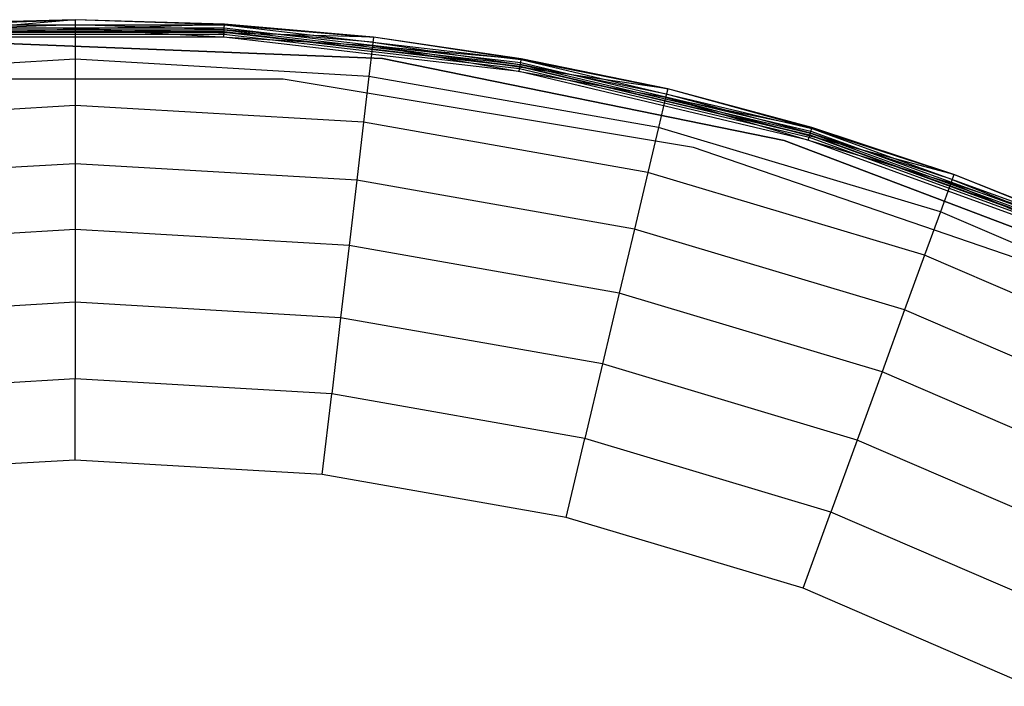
# Model space of a CAD drawing. Extents: x -38.6 to 39.4, y -37.8 to 40.2.
# Tile 44 of 49: x -0.4 to 14.5, y 30 to 40.2. Entities that reach past the tile are written whole.
import ezdxf

# ---------------------------------------------------------------- set-up
doc = ezdxf.new("R2010")
doc.units = 0
doc.header["$LTSCALE"] = 2.54
doc.layers.get('0').update_dxf_attribs({"color": 13, "linetype": 'CONTINUOUS'})

# ---------------------------------------------------------------- blocks, each defined once
blk = doc.blocks.new('GRUPUJ_1')
at = {"color": 0}
for p, q in [((39.009, 78.017, 0.207), (34.496, 77.618, 2.461)), ((39.009, 78.017, 0.207), (34.496, 77.618, 2.461)), ((39.009, 78.017, 0.207), (36.74, 77.951, 0.207)), ((39.009, 78.017, 0.207), (36.74, 77.951, 0.207)), ((36.741, 77.938, 0.129), (39.009, 78.017, 0.207)), ((36.741, 77.938, 0.129), (39.009, 78.017, 0.207)), ((36.741, 77.938, 0.129), (41.276, 77.938, 0.129)), ((36.741, 77.938, 0.129), (41.276, 77.938, 0.129)), ((36.744, 77.895, 0.061), (41.273, 77.895, 0.061)), ((36.744, 77.895, 0.061), (41.273, 77.895, 0.061)), ((39.009, 77.937, 0.204), (36.745, 77.863, 0.157)), ((41.277, 77.951, 0.207), (39.009, 78.017, 0.207)), ((39.009, 78.017, 0.207), (39.009, 77.88, 2.461)), ((39.009, 78.017, 0.207), (39.009, 77.88, 2.461)), ((41.277, 77.951, 0.207), (39.009, 78.017, 0.207)), ((41.276, 77.938, 0.129), (39.009, 78.017, 0.207)), ((41.276, 77.938, 0.129), (39.009, 78.017, 0.207)), ((39.009, 77.88, 2.461), (41.277, 77.951, 0.207)), ((39.009, 77.88, 2.461), (41.277, 77.951, 0.207)), ((41.272, 77.863, 0.157), (39.009, 77.937, 0.204)), ((41.27, 77.83, 0.016), (41.273, 77.895, 0.061)), ((41.27, 77.83, 0.016), (41.273, 77.895, 0.061)), ((41.273, 77.895, 0.061), (41.276, 77.938, 0.129)), ((41.273, 77.895, 0.061), (41.276, 77.938, 0.129)), ((41.273, 77.895, 0.061), (45.773, 77.369, 0.061)), ((41.273, 77.895, 0.061), (45.773, 77.369, 0.061)), ((41.277, 77.951, 0.207), (41.276, 77.938, 0.129)), ((41.277, 77.951, 0.207), (41.276, 77.938, 0.129)), ((41.276, 77.938, 0.129), (45.78, 77.412, 0.129)), ((41.276, 77.938, 0.129), (43.537, 77.753, 0.207)), ((41.276, 77.938, 0.129), (43.537, 77.753, 0.207)), ((41.276, 77.938, 0.129), (45.78, 77.412, 0.129)), ((43.537, 77.753, 0.207), (41.277, 77.951, 0.207)), ((43.537, 77.753, 0.207), (41.277, 77.951, 0.207)), ((39.009, 77.88, 2.461), (34.496, 77.618, 2.461)), ((39.009, 77.88, 2.461), (34.496, 77.618, 2.461)), ((36.745, 77.863, 0.157), (41.272, 77.863, 0.157)), ((36.745, 77.863, 0.157), (41.272, 77.863, 0.157)), ((36.747, 77.838, 0.117), (41.27, 77.838, 0.117)), ((36.747, 77.838, 0.117), (41.27, 77.838, 0.117)), ((36.747, 77.83, 0.016), (41.27, 77.83, 0.016)), ((36.747, 77.83, 0.016), (41.27, 77.83, 0.016)), ((36.749, 77.798, 0.09), (41.268, 77.798, 0.09)), ((36.749, 77.798, 0.09), (41.268, 77.798, 0.09)), ((41.265, 77.752), (36.752, 77.752)), ((41.265, 77.752), (36.752, 77.752)), ((41.265, 77.752, 0.08), (36.752, 77.752, 0.08)), ((41.265, 77.752, 0.08), (36.752, 77.752, 0.08)), ((39.009, 77.88, 2.461), (39.009, 77.416, 5.967)), ((43.521, 77.618, 2.461), (39.009, 77.88, 2.461)), ((39.009, 77.88, 2.461), (39.009, 77.416, 5.967)), ((43.521, 77.618, 2.461), (39.009, 77.88, 2.461)), ((43.537, 77.753, 0.207), (39.009, 77.88, 2.461)), ((43.537, 77.753, 0.207), (39.009, 77.88, 2.461)), ((41.265, 77.752), (41.27, 77.83, 0.016)), ((41.265, 77.752), (41.27, 77.83, 0.016)), ((41.265, 77.752, 0.08), (41.268, 77.798, 0.09)), ((41.265, 77.752, 0.08), (41.268, 77.798, 0.09)), ((45.748, 77.228), (41.265, 77.752)), ((45.748, 77.228), (41.265, 77.752)), ((45.748, 77.228, 0.08), (41.265, 77.752, 0.08)), ((45.748, 77.228, 0.08), (41.265, 77.752, 0.08)), ((41.268, 77.798, 0.09), (41.27, 77.838, 0.117)), ((41.268, 77.798, 0.09), (41.27, 77.838, 0.117)), ((41.268, 77.798, 0.09), (45.756, 77.274, 0.09)), ((41.268, 77.798, 0.09), (45.756, 77.274, 0.09)), ((41.27, 77.838, 0.117), (41.272, 77.863, 0.157)), ((41.27, 77.838, 0.117), (41.272, 77.863, 0.157)), ((41.27, 77.838, 0.117), (45.763, 77.313, 0.117)), ((41.27, 77.838, 0.117), (45.763, 77.313, 0.117)), ((41.27, 77.83, 0.016), (45.761, 77.305, 0.016)), ((41.27, 77.83, 0.016), (45.761, 77.305, 0.016)), ((43.528, 77.674, 0.204), (41.272, 77.863, 0.157)), ((41.272, 77.863, 0.157), (45.767, 77.338, 0.157)), ((41.272, 77.863, 0.157), (45.767, 77.338, 0.157)), ((43.537, 77.753, 0.207), (43.521, 77.618, 2.461)), ((43.537, 77.753, 0.207), (43.521, 77.618, 2.461)), ((45.782, 77.424, 0.207), (43.537, 77.753, 0.207)), ((45.782, 77.424, 0.207), (43.537, 77.753, 0.207)), ((45.78, 77.412, 0.129), (43.537, 77.753, 0.207)), ((45.78, 77.412, 0.129), (43.537, 77.753, 0.207)), ((37.45, 77.677, 0.2), (43.673, 77.426, 0.2)), ((43.673, 77.426, 0.08), (37.45, 77.677, 0.08)), ((43.673, 77.426, 0.08), (37.45, 77.677, 0.08)), ((37.45, 77.677, 0.2), (43.673, 77.426, 0.2)), ((43.673, 77.426, 0.08), (37.45, 77.677, 0.08)), ((43.521, 77.618, 2.461), (43.467, 77.156, 5.967)), ((43.521, 77.618, 2.461), (43.467, 77.156, 5.967)), ((43.521, 77.618, 2.461), (45.782, 77.424, 0.207)), ((47.973, 76.833, 2.461), (43.521, 77.618, 2.461)), ((47.973, 76.833, 2.461), (43.521, 77.618, 2.461)), ((48.005, 76.966, 0.207), (43.521, 77.618, 2.461)), ((48.005, 76.966, 0.207), (43.521, 77.618, 2.461)), ((43.521, 77.618, 2.461), (45.782, 77.424, 0.207)), ((43.528, 77.674, 0.204), (45.767, 77.338, 0.157)), ((39.009, 77.416, 5.967), (34.55, 77.156, 5.967)), ((39.009, 77.416, 5.967), (34.55, 77.156, 5.967)), ((43.467, 77.156, 5.967), (39.009, 77.416, 5.967)), ((39.009, 77.416, 5.967), (39.009, 76.714, 8.891)), ((43.467, 77.156, 5.967), (39.009, 77.416, 5.967)), ((39.009, 77.416, 5.967), (39.009, 76.714, 8.891)), ((43.673, 77.426, 0.2), (43.673, 77.426, 0.08)), ((43.673, 77.426, 0.2), (49.776, 76.181, 0.2)), ((49.776, 76.181, 0.08), (43.673, 77.426, 0.08)), ((43.673, 77.426, 0.2), (43.673, 77.426, 0.08)), ((49.776, 76.181, 0.08), (43.673, 77.426, 0.08)), ((43.673, 77.426, 0.2), (49.776, 76.181, 0.2)), ((49.776, 76.181, 0.08), (43.673, 77.426, 0.08)), ((45.748, 77.228), (45.761, 77.305, 0.016)), ((45.748, 77.228), (45.761, 77.305, 0.016)), ((45.756, 77.274, 0.09), (45.763, 77.313, 0.117)), ((45.756, 77.274, 0.09), (45.763, 77.313, 0.117)), ((45.761, 77.305, 0.016), (45.773, 77.369, 0.061)), ((45.761, 77.305, 0.016), (45.773, 77.369, 0.061)), ((45.761, 77.305, 0.016), (50.161, 76.262, 0.016)), ((45.761, 77.305, 0.016), (50.161, 76.262, 0.016)), ((45.763, 77.313, 0.117), (45.767, 77.338, 0.157)), ((45.763, 77.313, 0.117), (45.767, 77.338, 0.157)), ((45.763, 77.313, 0.117), (50.164, 76.27, 0.117)), ((45.763, 77.313, 0.117), (50.164, 76.27, 0.117)), ((47.986, 76.888, 0.204), (45.767, 77.338, 0.157)), ((45.767, 77.338, 0.157), (50.171, 76.294, 0.157)), ((45.767, 77.338, 0.157), (50.171, 76.294, 0.157)), ((45.773, 77.369, 0.061), (45.78, 77.412, 0.129)), ((45.773, 77.369, 0.061), (45.78, 77.412, 0.129)), ((45.773, 77.369, 0.061), (50.18, 76.325, 0.061)), ((45.773, 77.369, 0.061), (50.18, 76.325, 0.061)), ((45.782, 77.424, 0.207), (45.78, 77.412, 0.129)), ((45.782, 77.424, 0.207), (45.78, 77.412, 0.129)), ((45.78, 77.412, 0.129), (50.193, 76.366, 0.129)), ((45.78, 77.412, 0.129), (48.005, 76.966, 0.207)), ((45.78, 77.412, 0.129), (50.193, 76.366, 0.129)), ((45.78, 77.412, 0.129), (48.005, 76.966, 0.207)), ((48.005, 76.966, 0.207), (45.782, 77.424, 0.207)), ((48.005, 76.966, 0.207), (45.782, 77.424, 0.207)), ((43.467, 77.156, 5.967), (43.386, 76.459, 8.891)), ((43.467, 77.156, 5.967), (43.386, 76.459, 8.891)), ((47.866, 76.381, 5.967), (43.467, 77.156, 5.967)), ((47.866, 76.381, 5.967), (43.467, 77.156, 5.967)), ((45.748, 77.228, 0.08), (45.756, 77.274, 0.09)), ((45.748, 77.228, 0.08), (45.756, 77.274, 0.09)), ((50.139, 76.187), (45.748, 77.228)), ((50.139, 76.187), (45.748, 77.228)), ((50.139, 76.187, 0.08), (45.748, 77.228, 0.08)), ((50.139, 76.187, 0.08), (45.748, 77.228, 0.08)), ((45.756, 77.274, 0.09), (50.152, 76.232, 0.09)), ((45.756, 77.274, 0.09), (50.152, 76.232, 0.09)), ((42.166, 77.114, 0.08), (35.851, 77.114, 0.08)), ((42.166, 77.114), (35.851, 77.114)), ((42.166, 77.114), (35.851, 77.114)), ((42.166, 77.114, 0.08), (35.851, 77.114, 0.08)), ((48.395, 76.075, 0.08), (42.166, 77.114, 0.08)), ((48.395, 76.075), (42.166, 77.114)), ((42.166, 77.114), (42.166, 77.114, 0.08)), ((42.166, 77.114), (42.166, 77.114, 0.08)), ((48.395, 76.075), (42.166, 77.114)), ((48.395, 76.075, 0.08), (42.166, 77.114, 0.08)), ((48.005, 76.966, 0.207), (47.973, 76.833, 2.461)), ((48.005, 76.966, 0.207), (47.973, 76.833, 2.461)), ((50.171, 76.294, 0.157), (47.986, 76.888, 0.204)), ((50.196, 76.378, 0.207), (48.005, 76.966, 0.207)), ((50.196, 76.378, 0.207), (48.005, 76.966, 0.207)), ((50.193, 76.366, 0.129), (48.005, 76.966, 0.207)), ((50.193, 76.366, 0.129), (48.005, 76.966, 0.207)), ((39.009, 76.714, 8.891), (34.631, 76.459, 8.891)), ((39.009, 76.714, 8.891), (34.631, 76.459, 8.891)), ((43.386, 76.459, 8.891), (39.009, 76.714, 8.891)), ((43.386, 76.459, 8.891), (39.009, 76.714, 8.891)), ((39.009, 76.714, 8.891), (39.009, 75.83, 11.259)), ((39.009, 76.714, 8.891), (39.009, 75.83, 11.259)), ((47.973, 76.833, 2.461), (47.866, 76.381, 5.967)), ((47.973, 76.833, 2.461), (47.866, 76.381, 5.967)), ((47.973, 76.833, 2.461), (50.196, 76.378, 0.207)), ((52.303, 75.536, 2.461), (47.973, 76.833, 2.461)), ((52.35, 75.665, 0.207), (47.973, 76.833, 2.461)), ((52.35, 75.665, 0.207), (47.973, 76.833, 2.461)), ((47.973, 76.833, 2.461), (50.196, 76.378, 0.207)), ((52.303, 75.536, 2.461), (47.973, 76.833, 2.461)), ((43.386, 76.459, 8.891), (43.283, 75.581, 11.259)), ((43.386, 76.459, 8.891), (43.283, 75.581, 11.259)), ((47.704, 75.697, 8.891), (43.386, 76.459, 8.891)), ((47.704, 75.697, 8.891), (43.386, 76.459, 8.891)), ((47.866, 76.381, 5.967), (47.704, 75.697, 8.891)), ((47.866, 76.381, 5.967), (47.704, 75.697, 8.891)), ((52.145, 75.1, 5.967), (47.866, 76.381, 5.967)), ((52.145, 75.1, 5.967), (47.866, 76.381, 5.967)), ((50.139, 76.187), (50.161, 76.262, 0.016)), ((50.139, 76.187), (50.161, 76.262, 0.016)), ((50.152, 76.232, 0.09), (50.164, 76.27, 0.117)), ((50.152, 76.232, 0.09), (50.164, 76.27, 0.117)), ((50.161, 76.262, 0.016), (50.18, 76.325, 0.061)), ((50.161, 76.262, 0.016), (50.18, 76.325, 0.061)), ((50.161, 76.262, 0.016), (54.411, 74.715, 0.016)), ((50.161, 76.262, 0.016), (54.411, 74.715, 0.016)), ((50.164, 76.27, 0.117), (50.171, 76.294, 0.157)), ((50.164, 76.27, 0.117), (50.171, 76.294, 0.157)), ((50.164, 76.27, 0.117), (54.414, 74.723, 0.117)), ((50.164, 76.27, 0.117), (54.414, 74.723, 0.117)), ((52.323, 75.589, 0.204), (50.171, 76.294, 0.157)), ((50.171, 76.294, 0.157), (54.424, 74.746, 0.157)), ((50.171, 76.294, 0.157), (54.424, 74.746, 0.157)), ((50.18, 76.325, 0.061), (50.193, 76.366, 0.129)), ((50.18, 76.325, 0.061), (50.193, 76.366, 0.129)), ((50.18, 76.325, 0.061), (54.437, 74.776, 0.061)), ((50.18, 76.325, 0.061), (54.437, 74.776, 0.061)), ((50.196, 76.378, 0.207), (50.193, 76.366, 0.129)), ((50.196, 76.378, 0.207), (50.193, 76.366, 0.129)), ((50.193, 76.366, 0.129), (52.35, 75.665, 0.207)), ((50.193, 76.366, 0.129), (54.454, 74.815, 0.129)), ((50.193, 76.366, 0.129), (52.35, 75.665, 0.207)), ((50.193, 76.366, 0.129), (54.454, 74.815, 0.129)), ((52.35, 75.665, 0.207), (50.196, 76.378, 0.207)), ((52.35, 75.665, 0.207), (50.196, 76.378, 0.207)), ((49.776, 76.181, 0.2), (49.776, 76.181, 0.08)), ((55.599, 73.972, 0.08), (49.776, 76.181, 0.08)), ((49.776, 76.181, 0.2), (55.599, 73.972, 0.2)), ((55.599, 73.972, 0.08), (49.776, 76.181, 0.08)), ((49.776, 76.181, 0.2), (49.776, 76.181, 0.08)), ((49.776, 76.181, 0.2), (55.599, 73.972, 0.2)), ((55.599, 73.972, 0.08), (49.776, 76.181, 0.08)), ((50.139, 76.187, 0.08), (50.152, 76.232, 0.09)), ((50.139, 76.187, 0.08), (50.152, 76.232, 0.09)), ((54.38, 74.643), (50.139, 76.187)), ((54.38, 74.643), (50.139, 76.187)), ((54.38, 74.643, 0.08), (50.139, 76.187, 0.08)), ((54.38, 74.643, 0.08), (50.139, 76.187, 0.08)), ((50.152, 76.232, 0.09), (54.398, 74.686, 0.09)), ((50.152, 76.232, 0.09), (54.398, 74.686, 0.09)), ((54.368, 74.025, 0.08), (48.395, 76.075, 0.08)), ((54.368, 74.025), (48.395, 76.075)), ((48.395, 76.075), (48.395, 76.075, 0.08)), ((54.368, 74.025), (48.395, 76.075)), ((54.368, 74.025, 0.08), (48.395, 76.075, 0.08)), ((48.395, 76.075), (48.395, 76.075, 0.08)), ((39.009, 75.83, 11.259), (34.734, 75.581, 11.259)), ((39.009, 75.83, 11.259), (34.734, 75.581, 11.259)), ((39.009, 75.83, 11.259), (39.009, 74.829, 13.09)), ((43.283, 75.581, 11.259), (39.009, 75.83, 11.259)), ((39.009, 75.83, 11.259), (39.009, 74.829, 13.09)), ((43.283, 75.581, 11.259), (39.009, 75.83, 11.259)), ((47.704, 75.697, 8.891), (47.5, 74.837, 11.259)), ((47.704, 75.697, 8.891), (47.5, 74.837, 11.259)), ((51.904, 74.44, 8.891), (47.704, 75.697, 8.891)), ((51.904, 74.44, 8.891), (47.704, 75.697, 8.891)), ((52.35, 75.665, 0.207), (52.303, 75.536, 2.461)), ((52.35, 75.665, 0.207), (52.303, 75.536, 2.461)), ((54.459, 74.827, 0.207), (52.35, 75.665, 0.207)), ((54.459, 74.827, 0.207), (52.35, 75.665, 0.207)), ((54.454, 74.815, 0.129), (52.35, 75.665, 0.207)), ((54.454, 74.815, 0.129), (52.35, 75.665, 0.207)), ((43.283, 75.581, 11.259), (43.167, 74.587, 13.09)), ((43.283, 75.581, 11.259), (43.167, 74.587, 13.09)), ((47.5, 74.837, 11.259), (43.283, 75.581, 11.259)), ((47.5, 74.837, 11.259), (43.283, 75.581, 11.259)), ((52.303, 75.536, 2.461), (52.145, 75.1, 5.967)), ((52.303, 75.536, 2.461), (52.145, 75.1, 5.967)), ((56.454, 73.746, 2.461), (52.303, 75.536, 2.461)), ((56.454, 73.746, 2.461), (52.303, 75.536, 2.461)), ((54.459, 74.827, 0.207), (52.303, 75.536, 2.461)), ((54.459, 74.827, 0.207), (52.303, 75.536, 2.461)), ((52.323, 75.589, 0.204), (54.424, 74.746, 0.157)), ((52.145, 75.1, 5.967), (51.904, 74.44, 8.891)), ((52.145, 75.1, 5.967), (51.904, 74.44, 8.891)), ((56.246, 73.331, 5.967), (52.145, 75.1, 5.967)), ((56.246, 73.331, 5.967), (52.145, 75.1, 5.967)), ((39.009, 74.829, 13.09), (34.85, 74.587, 13.09)), ((39.009, 74.829, 13.09), (34.85, 74.587, 13.09)), ((43.167, 74.587, 13.09), (39.009, 74.829, 13.09)), ((39.009, 74.829, 13.09), (39.009, 73.726, 14.481)), ((43.167, 74.587, 13.09), (39.009, 74.829, 13.09)), ((39.009, 74.829, 13.09), (39.009, 73.726, 14.481)), ((47.5, 74.837, 11.259), (47.269, 73.864, 13.09)), ((47.5, 74.837, 11.259), (47.269, 73.864, 13.09)), ((51.602, 73.609, 11.259), (47.5, 74.837, 11.259)), ((51.602, 73.609, 11.259), (47.5, 74.837, 11.259)), ((43.167, 74.587, 13.09), (43.039, 73.491, 14.481)), ((43.167, 74.587, 13.09), (43.039, 73.491, 14.481)), ((47.269, 73.864, 13.09), (43.167, 74.587, 13.09)), ((47.269, 73.864, 13.09), (43.167, 74.587, 13.09)), ((51.904, 74.44, 8.891), (51.602, 73.609, 11.259)), ((51.904, 74.44, 8.891), (51.602, 73.609, 11.259)), ((55.931, 72.703, 8.891), (51.904, 74.44, 8.891)), ((55.931, 72.703, 8.891), (51.904, 74.44, 8.891)), ((47.269, 73.864, 13.09), (47.015, 72.79, 14.481)), ((47.269, 73.864, 13.09), (47.015, 72.79, 14.481)), ((51.26, 72.669, 13.09), (47.269, 73.864, 13.09)), ((51.26, 72.669, 13.09), (47.269, 73.864, 13.09)), ((39.009, 73.726, 14.481), (34.978, 73.491, 14.481)), ((39.009, 73.726, 14.481), (34.978, 73.491, 14.481)), ((43.039, 73.491, 14.481), (39.009, 73.726, 14.481)), ((39.009, 73.726, 14.481), (39.009, 72.561, 15.456)), ((43.039, 73.491, 14.481), (39.009, 73.726, 14.481)), ((39.009, 73.726, 14.481), (39.009, 72.561, 15.456)), ((51.602, 73.609, 11.259), (51.26, 72.669, 13.09)), ((51.602, 73.609, 11.259), (51.26, 72.669, 13.09)), ((55.534, 71.913, 11.259), (51.602, 73.609, 11.259)), ((55.534, 71.913, 11.259), (51.602, 73.609, 11.259)), ((43.039, 73.491, 14.481), (42.904, 72.334, 15.456)), ((43.039, 73.491, 14.481), (42.904, 72.334, 15.456)), ((47.015, 72.79, 14.481), (43.039, 73.491, 14.481)), ((47.015, 72.79, 14.481), (43.039, 73.491, 14.481)), ((47.015, 72.79, 14.481), (46.746, 71.656, 15.456)), ((47.015, 72.79, 14.481), (46.746, 71.656, 15.456)), ((50.883, 71.633, 14.481), (47.015, 72.79, 14.481)), ((50.883, 71.633, 14.481), (47.015, 72.79, 14.481)), ((51.26, 72.669, 13.09), (50.883, 71.633, 14.481)), ((51.26, 72.669, 13.09), (50.883, 71.633, 14.481)), ((55.085, 71.019, 13.09), (51.26, 72.669, 13.09)), ((55.085, 71.019, 13.09), (51.26, 72.669, 13.09)), ((39.009, 72.561, 15.456), (35.113, 72.334, 15.456)), ((39.009, 72.561, 15.456), (35.113, 72.334, 15.456)), ((39.009, 71.329, 16.06), (39.009, 72.561, 15.456)), ((42.904, 72.334, 15.456), (39.009, 72.561, 15.456)), ((39.009, 71.329, 16.06), (39.009, 72.561, 15.456)), ((42.904, 72.334, 15.456), (39.009, 72.561, 15.456)), ((42.761, 71.111, 16.06), (42.904, 72.334, 15.456)), ((42.761, 71.111, 16.06), (42.904, 72.334, 15.456)), ((46.746, 71.656, 15.456), (42.904, 72.334, 15.456)), ((46.746, 71.656, 15.456), (42.904, 72.334, 15.456)), ((46.462, 70.458, 16.06), (46.746, 71.656, 15.456)), ((46.462, 70.458, 16.06), (46.746, 71.656, 15.456)), ((50.484, 70.537, 15.456), (46.746, 71.656, 15.456)), ((50.484, 70.537, 15.456), (46.746, 71.656, 15.456)), ((50.883, 71.633, 14.481), (50.484, 70.537, 15.456)), ((50.883, 71.633, 14.481), (50.484, 70.537, 15.456)), ((54.59, 70.033, 14.481), (50.883, 71.633, 14.481)), ((54.59, 70.033, 14.481), (50.883, 71.633, 14.481)), ((39.009, 71.329, 16.06), (35.256, 71.111, 16.06)), ((39.009, 71.329, 16.06), (35.256, 71.111, 16.06)), ((42.761, 71.111, 16.06), (39.009, 71.329, 16.06)), ((42.761, 71.111, 16.06), (39.009, 71.329, 16.06)), ((46.462, 70.458, 16.06), (42.761, 71.111, 16.06)), ((46.462, 70.458, 16.06), (42.761, 71.111, 16.06)), ((50.063, 69.38, 16.06), (46.462, 70.458, 16.06)), ((50.063, 69.38, 16.06), (46.462, 70.458, 16.06)), ((50.063, 69.38, 16.06), (50.484, 70.537, 15.456)), ((50.063, 69.38, 16.06), (50.484, 70.537, 15.456)), ((54.067, 68.992, 15.456), (50.484, 70.537, 15.456)), ((54.067, 68.992, 15.456), (50.484, 70.537, 15.456)), ((53.514, 67.891, 16.06), (50.063, 69.38, 16.06)), ((53.514, 67.891, 16.06), (50.063, 69.38, 16.06))]:
    blk.add_line(p, q, dxfattribs=at)

msp = doc.modelspace()

# ---------------------------------------------------------------- block references
at = {"color": 0}
msp.add_blockref('GRUPUJ_1', (-38.605, -37.842, 0.16), dxfattribs=at)

doc.saveas('drawing.dxf')
